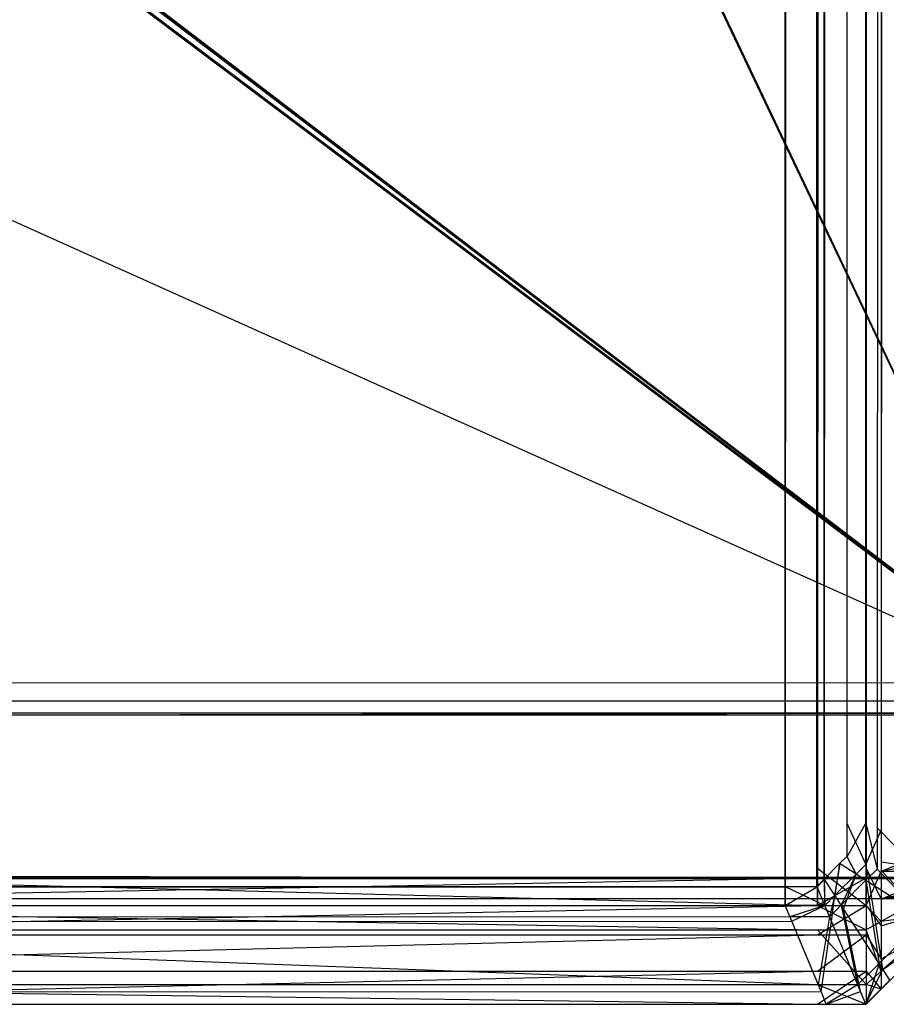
# Model space of a CAD drawing. Extents: x 0 to 0.8, y -0.501 to 0.
# Tile 81 of 111: x 0.79322 to 0.7976, y -0.50126 to -0.49628. Entities that reach past the tile are written whole.
import ezdxf

# ---------------------------------------------------------------- set-up
doc = ezdxf.new("R2010")
doc.units = 0
for name, color, linetype in [('L37_KORPUS1_2___REPLACEMTFOREMP', 7, 'CONTINUOUS'), ('L39_KORPUS1_0___REPLACEMTFOREMP', 7, 'CONTINUOUS'), ('L3_ABDECKPL_0___REPLACEMTFOREMP', 7, 'CONTINUOUS')]:
    doc.layers.add(name, color=color, linetype=linetype)

msp = doc.modelspace()

# ---------------------------------------------------------------- linework, layer by layer
at = {"layer": 'L37_KORPUS1_2___REPLACEMTFOREMP', "color": 8}
for points, invisible_edges in [([(0.797254, -0.022502, 0.007121), (0.789885, -0.500622, 0.007121), (0.789885, -0.026105, 0.007121), (0.797254, -0.022502, 0.007121)], 13), ([(0.789885, -0.500622, 0.007121), (0.797254, -0.022502, 0.007121), (0.797254, -0.500622, 0.007121), (0.789885, -0.500622, 0.007121)], 14), ([(0.7975, -0.022502, 0.007121), (0.797254, -0.500622, 0.007121), (0.797254, -0.022502, 0.007121), (0.7975, -0.022502, 0.007121)], 13), ([(0.797254, -0.500622, 0.007121), (0.7975, -0.022502, 0.007121), (0.7975, -0.500622, 0.007121), (0.797254, -0.500622, 0.007121)], 14), ([(0.797576, -0.022534, 0.007197), (0.7975, -0.500622, 0.007121), (0.7975, -0.022502, 0.007121), (0.797576, -0.022534, 0.007197)], 13), ([(0.7975, -0.500622, 0.007121), (0.797576, -0.022534, 0.007197), (0.797576, -0.50059, 0.007197), (0.7975, -0.500622, 0.007121)], 14), ([(0.797576, -0.022534, 0.007197), (0.797911, -0.500452, 0.007532), (0.797576, -0.50059, 0.007197), (0.797576, -0.022534, 0.007197)], 13), ([(0.797911, -0.500452, 0.007532), (0.797576, -0.022534, 0.007197), (0.797911, -0.022672, 0.007532), (0.797911, -0.500452, 0.007532)], 14), ([(0.789885, -0.500574, 0.590624), (0.797254, -0.022557, 0.590624), (0.789885, -0.026159, 0.590624), (0.789885, -0.500574, 0.590624)], 13), ([(0.797254, -0.022557, 0.590624), (0.789885, -0.500574, 0.590624), (0.797254, -0.500574, 0.590624), (0.797254, -0.022557, 0.590624)], 14), ([(0.797254, -0.500574, 0.590624), (0.7975, -0.022557, 0.590624), (0.797254, -0.022557, 0.590624), (0.797254, -0.500574, 0.590624)], 13), ([(0.7975, -0.022557, 0.590624), (0.797254, -0.500574, 0.590624), (0.7975, -0.500574, 0.590624), (0.7975, -0.022557, 0.590624)], 14), ([(0.797576, -0.500542, 0.590548), (0.7975, -0.022557, 0.590624), (0.7975, -0.500574, 0.590624), (0.797576, -0.500542, 0.590548)], 13), ([(0.7975, -0.022557, 0.590624), (0.797576, -0.500542, 0.590548), (0.797576, -0.022588, 0.590548), (0.7975, -0.022557, 0.590624)], 14), ([(0.797911, -0.500404, 0.590213), (0.797576, -0.022588, 0.590548), (0.797576, -0.500542, 0.590548), (0.797911, -0.500404, 0.590213)], 13), ([(0.797576, -0.022588, 0.590548), (0.797911, -0.500404, 0.590213), (0.797911, -0.022727, 0.590213), (0.797576, -0.022588, 0.590548)], 14), ([(0.797576, -0.500542, 0.590548), (0.797911, -0.500592, 0.590213), (0.797911, -0.500404, 0.590213), (0.797576, -0.500542, 0.590548)], 14), ([(0.797911, -0.500592, 0.007532), (0.797576, -0.50059, 0.007197), (0.797911, -0.500452, 0.007532), (0.797911, -0.500592, 0.007532)], 14), ([(0.7975, -0.500574, 0.590624), (0.797576, -0.50073, 0.590548), (0.797576, -0.500542, 0.590548), (0.7975, -0.500574, 0.590624)], 14), ([(0.797911, -0.500592, 0.590213), (0.797576, -0.500542, 0.590548), (0.797576, -0.50073, 0.590548), (0.797911, -0.500592, 0.590213)], 13), ([(0.797254, -0.500762, 0.590624), (0.789885, -0.500574, 0.590624), (0.789885, -0.500762, 0.590624), (0.797254, -0.500762, 0.590624)], 13), ([(0.789885, -0.500574, 0.590624), (0.797254, -0.500762, 0.590624), (0.797254, -0.500574, 0.590624), (0.789885, -0.500574, 0.590624)], 14), ([(0.7975, -0.500762, 0.590624), (0.797254, -0.500574, 0.590624), (0.797254, -0.500762, 0.590624), (0.7975, -0.500762, 0.590624)], 13), ([(0.797254, -0.500574, 0.590624), (0.7975, -0.500762, 0.590624), (0.7975, -0.500574, 0.590624), (0.797254, -0.500574, 0.590624)], 14), ([(0.797576, -0.50073, 0.590548), (0.7975, -0.500574, 0.590624), (0.7975, -0.500762, 0.590624), (0.797576, -0.50073, 0.590548)], 13), ([(0.797576, -0.50059, 0.007197), (0.7975, -0.500762, 0.007121), (0.7975, -0.500622, 0.007121), (0.797576, -0.50059, 0.007197)], 13), ([(0.7975, -0.500762, 0.007121), (0.797576, -0.50059, 0.007197), (0.797576, -0.50073, 0.007197), (0.7975, -0.500762, 0.007121)], 14), ([(0.797576, -0.50059, 0.007197), (0.797911, -0.500592, 0.007532), (0.797576, -0.50073, 0.007197), (0.797576, -0.50059, 0.007197)], 13), ([(0.797576, -0.50073, 0.590548), (0.797911, -0.500669, 0.590137), (0.797911, -0.500592, 0.590213), (0.797576, -0.50073, 0.590548)], 14), ([(0.797911, -0.500656, 0.007596), (0.797576, -0.50073, 0.007197), (0.797911, -0.500592, 0.007532), (0.797911, -0.500656, 0.007596)], 14), ([(0.797254, -0.500622, 0.007121), (0.789885, -0.500762, 0.007121), (0.789885, -0.500622, 0.007121), (0.797254, -0.500622, 0.007121)], 13), ([(0.789885, -0.500762, 0.007121), (0.797254, -0.500622, 0.007121), (0.797254, -0.500762, 0.007121), (0.789885, -0.500762, 0.007121)], 14), ([(0.7975, -0.500622, 0.007121), (0.797254, -0.500762, 0.007121), (0.797254, -0.500622, 0.007121), (0.7975, -0.500622, 0.007121)], 13), ([(0.797254, -0.500762, 0.007121), (0.7975, -0.500622, 0.007121), (0.7975, -0.500762, 0.007121), (0.797254, -0.500762, 0.007121)], 14), ([(0.797911, -0.500799, 0.007739), (0.797576, -0.500843, 0.00731), (0.797911, -0.500656, 0.007596), (0.797911, -0.500799, 0.007739)], 14), ([(0.797576, -0.50073, 0.007197), (0.797911, -0.500656, 0.007596), (0.797576, -0.500843, 0.00731), (0.797576, -0.50073, 0.007197)], 13), ([(0.797576, -0.500865, 0.590413), (0.797911, -0.500764, 0.590041), (0.797911, -0.500669, 0.590137), (0.797576, -0.500865, 0.590413)], 14), ([(0.797911, -0.500669, 0.590137), (0.797576, -0.50073, 0.590548), (0.797576, -0.500865, 0.590413), (0.797911, -0.500669, 0.590137)], 13), ([(0.7975, -0.500762, 0.590624), (0.797576, -0.500865, 0.590413), (0.797576, -0.50073, 0.590548), (0.7975, -0.500762, 0.590624)], 14), ([(0.797576, -0.500843, 0.00731), (0.7975, -0.500762, 0.007121), (0.797576, -0.50073, 0.007197), (0.797576, -0.500843, 0.00731)], 14), ([(0.797254, -0.500885, 0.007244), (0.789885, -0.500762, 0.007121), (0.797254, -0.500762, 0.007121), (0.797254, -0.500885, 0.007244)], 13), ([(0.789885, -0.500762, 0.007121), (0.797254, -0.500885, 0.007244), (0.789885, -0.500885, 0.007244), (0.789885, -0.500762, 0.007121)], 14), ([(0.797254, -0.500762, 0.590624), (0.789885, -0.50091, 0.590476), (0.797254, -0.50091, 0.590476), (0.797254, -0.500762, 0.590624)], 13), ([(0.789885, -0.50091, 0.590476), (0.797254, -0.500762, 0.590624), (0.789885, -0.500762, 0.590624), (0.789885, -0.50091, 0.590476)], 14), ([(0.7975, -0.500885, 0.007244), (0.797254, -0.500762, 0.007121), (0.7975, -0.500762, 0.007121), (0.7975, -0.500885, 0.007244)], 13), ([(0.797254, -0.500762, 0.007121), (0.7975, -0.500885, 0.007244), (0.797254, -0.500885, 0.007244), (0.797254, -0.500762, 0.007121)], 14), ([(0.7975, -0.500762, 0.590624), (0.797254, -0.50091, 0.590476), (0.7975, -0.50091, 0.590476), (0.7975, -0.500762, 0.590624)], 13), ([(0.797254, -0.50091, 0.590476), (0.7975, -0.500762, 0.590624), (0.797254, -0.500762, 0.590624), (0.797254, -0.50091, 0.590476)], 14), ([(0.797576, -0.500865, 0.590413), (0.7975, -0.500762, 0.590624), (0.7975, -0.50091, 0.590476), (0.797576, -0.500865, 0.590413)], 13), ([(0.7975, -0.500762, 0.007121), (0.797576, -0.500843, 0.00731), (0.7975, -0.500885, 0.007244), (0.7975, -0.500762, 0.007121)], 13), ([(0.797911, -0.500764, 0.590041), (0.797576, -0.500865, 0.590413), (0.797576, -0.501032, 0.590245), (0.797911, -0.500764, 0.590041)], 13), ([(0.797576, -0.501032, 0.590245), (0.797911, -0.500851, 0.589954), (0.797911, -0.500764, 0.590041), (0.797576, -0.501032, 0.590245)], 14), ([(0.797576, -0.501094, 0.007562), (0.7975, -0.500885, 0.007244), (0.797576, -0.500843, 0.00731), (0.797576, -0.501094, 0.007562)], 14), ([(0.797576, -0.500843, 0.00731), (0.797911, -0.500799, 0.007739), (0.797576, -0.501094, 0.007562), (0.797576, -0.500843, 0.00731)], 13), ([(0.797911, -0.500851, 0.007791), (0.797576, -0.501094, 0.007562), (0.797911, -0.500799, 0.007739), (0.797911, -0.500851, 0.007791)], 14), ([(0.797254, -0.501162, 0.007521), (0.789885, -0.500885, 0.007244), (0.797254, -0.500885, 0.007244), (0.797254, -0.501162, 0.007521)], 13), ([(0.789885, -0.500885, 0.007244), (0.797254, -0.501162, 0.007521), (0.789885, -0.501162, 0.007521), (0.789885, -0.500885, 0.007244)], 14), ([(0.7975, -0.501162, 0.007521), (0.797254, -0.500885, 0.007244), (0.7975, -0.500885, 0.007244), (0.7975, -0.501162, 0.007521)], 13), ([(0.797254, -0.500885, 0.007244), (0.7975, -0.501162, 0.007521), (0.797254, -0.501162, 0.007521), (0.797254, -0.500885, 0.007244)], 14), ([(0.7975, -0.50091, 0.590476), (0.797576, -0.501032, 0.590245), (0.797576, -0.500865, 0.590413), (0.7975, -0.50091, 0.590476)], 14), ([(0.7975, -0.500885, 0.007244), (0.797576, -0.501094, 0.007562), (0.7975, -0.501162, 0.007521), (0.7975, -0.500885, 0.007244)], 13), ([(0.797576, -0.501094, 0.007562), (0.797911, -0.500851, 0.007791), (0.797576, -0.501185, 0.007653), (0.797576, -0.501094, 0.007562)], 13), ([(0.797911, -0.500851, 0.589954), (0.797576, -0.501032, 0.590245), (0.797576, -0.501185, 0.590092), (0.797911, -0.500851, 0.589954)], 13), ([(0.797911, -0.500851, 0.589954), (0.797576, -0.501185, 0.589858), (0.797911, -0.500851, 0.589719), (0.797911, -0.500851, 0.589954)], 13), ([(0.797576, -0.501185, 0.589858), (0.797911, -0.500851, 0.589954), (0.797576, -0.501185, 0.590092), (0.797576, -0.501185, 0.589858)], 14), ([(0.797911, -0.500851, 0.00801), (0.797576, -0.501185, 0.589858), (0.797576, -0.501185, 0.007872), (0.797911, -0.500851, 0.00801)], 13), ([(0.797576, -0.501185, 0.589858), (0.797911, -0.500851, 0.00801), (0.797911, -0.500851, 0.589719), (0.797576, -0.501185, 0.589858)], 14), ([(0.797911, -0.500851, 0.007791), (0.797576, -0.501185, 0.007872), (0.797576, -0.501185, 0.007653), (0.797911, -0.500851, 0.007791)], 13), ([(0.797576, -0.501185, 0.007872), (0.797911, -0.500851, 0.007791), (0.797911, -0.500851, 0.00801), (0.797576, -0.501185, 0.007872)], 14), ([(0.797254, -0.50091, 0.590476), (0.789885, -0.501094, 0.590292), (0.797254, -0.501094, 0.590292), (0.797254, -0.50091, 0.590476)], 13), ([(0.789885, -0.501094, 0.590292), (0.797254, -0.50091, 0.590476), (0.789885, -0.50091, 0.590476), (0.789885, -0.501094, 0.590292)], 14), ([(0.7975, -0.50091, 0.590476), (0.797254, -0.501094, 0.590292), (0.7975, -0.501094, 0.590292), (0.7975, -0.50091, 0.590476)], 13), ([(0.797254, -0.501094, 0.590292), (0.7975, -0.50091, 0.590476), (0.797254, -0.50091, 0.590476), (0.797254, -0.501094, 0.590292)], 14), ([(0.797576, -0.501032, 0.590245), (0.7975, -0.50091, 0.590476), (0.7975, -0.501094, 0.590292), (0.797576, -0.501032, 0.590245)], 13), ([(0.7975, -0.501094, 0.590292), (0.797576, -0.501185, 0.590092), (0.797576, -0.501032, 0.590245), (0.7975, -0.501094, 0.590292)], 14), ([(0.797254, -0.501094, 0.590292), (0.789885, -0.501262, 0.590124), (0.797254, -0.501262, 0.590124), (0.797254, -0.501094, 0.590292)], 13), ([(0.789885, -0.501262, 0.590124), (0.797254, -0.501094, 0.590292), (0.789885, -0.501094, 0.590292), (0.789885, -0.501262, 0.590124)], 14), ([(0.7975, -0.501094, 0.590292), (0.797254, -0.501262, 0.590124), (0.7975, -0.501262, 0.590124), (0.7975, -0.501094, 0.590292)], 13), ([(0.797254, -0.501262, 0.590124), (0.7975, -0.501094, 0.590292), (0.797254, -0.501094, 0.590292), (0.797254, -0.501262, 0.590124)], 14), ([(0.797576, -0.501185, 0.007653), (0.7975, -0.501162, 0.007521), (0.797576, -0.501094, 0.007562), (0.797576, -0.501185, 0.007653)], 14), ([(0.797576, -0.501185, 0.590092), (0.7975, -0.501094, 0.590292), (0.7975, -0.501262, 0.590124), (0.797576, -0.501185, 0.590092)], 13), ([(0.797254, -0.501262, 0.007621), (0.789885, -0.501162, 0.007521), (0.797254, -0.501162, 0.007521), (0.797254, -0.501262, 0.007621)], 13), ([(0.789885, -0.501162, 0.007521), (0.797254, -0.501262, 0.007621), (0.789885, -0.501262, 0.007621), (0.789885, -0.501162, 0.007521)], 14), ([(0.7975, -0.501262, 0.007621), (0.797254, -0.501162, 0.007521), (0.7975, -0.501162, 0.007521), (0.7975, -0.501262, 0.007621)], 13), ([(0.797254, -0.501162, 0.007521), (0.7975, -0.501262, 0.007621), (0.797254, -0.501262, 0.007621), (0.797254, -0.501162, 0.007521)], 14), ([(0.7975, -0.501162, 0.007521), (0.797576, -0.501185, 0.007653), (0.7975, -0.501262, 0.007621), (0.7975, -0.501162, 0.007521)], 13), ([(0.797576, -0.501185, 0.007653), (0.7975, -0.501262, 0.00784), (0.7975, -0.501262, 0.007621), (0.797576, -0.501185, 0.007653)], 13), ([(0.7975, -0.501262, 0.00784), (0.797576, -0.501185, 0.007653), (0.797576, -0.501185, 0.007872), (0.7975, -0.501262, 0.00784)], 14), ([(0.797576, -0.501185, 0.007872), (0.7975, -0.501262, 0.589889), (0.7975, -0.501262, 0.00784), (0.797576, -0.501185, 0.007872)], 13), ([(0.7975, -0.501262, 0.589889), (0.797576, -0.501185, 0.007872), (0.797576, -0.501185, 0.589858), (0.7975, -0.501262, 0.589889)], 14), ([(0.797576, -0.501185, 0.590092), (0.7975, -0.501262, 0.589889), (0.797576, -0.501185, 0.589858), (0.797576, -0.501185, 0.590092)], 13), ([(0.7975, -0.501262, 0.589889), (0.797576, -0.501185, 0.590092), (0.7975, -0.501262, 0.590124), (0.7975, -0.501262, 0.589889)], 14), ([(0.797254, -0.501262, 0.590124), (0.789885, -0.501262, 0.589889), (0.797254, -0.501262, 0.589889), (0.797254, -0.501262, 0.590124)], 13), ([(0.789885, -0.501262, 0.589889), (0.797254, -0.501262, 0.590124), (0.789885, -0.501262, 0.590124), (0.789885, -0.501262, 0.589889)], 14), ([(0.797254, -0.501262, 0.589889), (0.789885, -0.501262, 0.00784), (0.797254, -0.501262, 0.00784), (0.797254, -0.501262, 0.589889)], 13), ([(0.789885, -0.501262, 0.00784), (0.797254, -0.501262, 0.589889), (0.789885, -0.501262, 0.589889), (0.789885, -0.501262, 0.00784)], 14), ([(0.797254, -0.501262, 0.00784), (0.789885, -0.501262, 0.007621), (0.797254, -0.501262, 0.007621), (0.797254, -0.501262, 0.00784)], 13), ([(0.789885, -0.501262, 0.007621), (0.797254, -0.501262, 0.00784), (0.789885, -0.501262, 0.00784), (0.789885, -0.501262, 0.007621)], 14), ([(0.7975, -0.501262, 0.00784), (0.797254, -0.501262, 0.007621), (0.7975, -0.501262, 0.007621), (0.7975, -0.501262, 0.00784)], 13), ([(0.797254, -0.501262, 0.007621), (0.7975, -0.501262, 0.00784), (0.797254, -0.501262, 0.00784), (0.797254, -0.501262, 0.007621)], 14), ([(0.7975, -0.501262, 0.589889), (0.797254, -0.501262, 0.00784), (0.7975, -0.501262, 0.00784), (0.7975, -0.501262, 0.589889)], 13), ([(0.797254, -0.501262, 0.00784), (0.7975, -0.501262, 0.589889), (0.797254, -0.501262, 0.589889), (0.797254, -0.501262, 0.00784)], 14), ([(0.7975, -0.501262, 0.590124), (0.797254, -0.501262, 0.589889), (0.7975, -0.501262, 0.589889), (0.7975, -0.501262, 0.590124)], 13), ([(0.797254, -0.501262, 0.589889), (0.7975, -0.501262, 0.590124), (0.797254, -0.501262, 0.590124), (0.797254, -0.501262, 0.589889)], 14)]:
    msp.add_3dface(points, dxfattribs=dict(at, invisible_edges=invisible_edges))
at = {"layer": 'L39_KORPUS1_0___REPLACEMTFOREMP', "color": 8}
for points, invisible_edges in [([(0.797088, -0.003856), (0.1, -0.500668), (0.1, -0.003856), (0.797088, -0.003856)], 13), ([(0.1, -0.500668), (0.797088, -0.003856), (0.797091, -0.500668), (0.1, -0.500668)], 10), ([(0.1, -0.500666, 0.00769), (0.797088, -0.003857, 0.00769), (0.1, -0.003857, 0.00769), (0.1, -0.500666, 0.00769)], 13), ([(0.797088, -0.003857, 0.00769), (0.1, -0.500666, 0.00769), (0.797091, -0.500666, 0.00769), (0.797088, -0.003857, 0.00769)], 10), ([(0.797091, -0.500668), (0.797088, -0.003856), (0.797252, -0.003856), (0.797091, -0.500668)], 13), ([(0.797088, -0.003857, 0.00769), (0.797091, -0.500666, 0.00769), (0.797251, -0.003857, 0.00769), (0.797088, -0.003857, 0.00769)], 13), ([(0.797091, -0.500668), (0.797252, -0.003856), (0.797252, -0.500668), (0.797091, -0.500668)], 10), ([(0.797251, -0.003857, 0.00769), (0.797091, -0.500666, 0.00769), (0.797251, -0.500666, 0.00769), (0.797251, -0.003857, 0.00769)], 10), ([(0.797251, -0.003857, 0.00769), (0.797251, -0.500666, 0.00769), (0.797284, -0.003891, 0.00769), (0.797251, -0.003857, 0.00769)], 13), ([(0.797252, -0.500668), (0.797252, -0.003856), (0.797285, -0.003889), (0.797252, -0.500668)], 13), ([(0.797284, -0.003891, 0.00769), (0.797251, -0.500666, 0.00769), (0.797288, -0.50063, 0.00769), (0.797284, -0.003891, 0.00769)], 10), ([(0.797252, -0.500668), (0.797285, -0.003889), (0.797289, -0.500631), (0.797252, -0.500668)], 10), ([(0.797284, -0.003891, 0.00769), (0.797288, -0.50063, 0.00769), (0.797372, -0.003978, 0.00769), (0.797284, -0.003891, 0.00769)], 13), ([(0.797289, -0.500631), (0.797285, -0.003889), (0.797373, -0.003977), (0.797289, -0.500631)], 13), ([(0.797372, -0.003978, 0.00769), (0.797288, -0.50063, 0.00769), (0.797366, -0.500551, 0.00769), (0.797372, -0.003978, 0.00769)], 14), ([(0.797289, -0.500631), (0.797373, -0.003977), (0.797368, -0.500552), (0.797289, -0.500631)], 14), ([(0.797372, -0.003978, 0.00769), (0.797366, -0.500551, 0.00769), (0.797402, -0.500515, 0.00769), (0.797372, -0.003978, 0.00769)], 15), ([(0.797368, -0.500552), (0.797373, -0.003977), (0.797404, -0.500516), (0.797368, -0.500552)], 15), ([(0.797372, -0.003978, 0.00769), (0.797402, -0.500515, 0.00769), (0.797402, -0.004155, 0.00769), (0.797372, -0.003978, 0.00769)], 15), ([(0.797404, -0.500516), (0.797373, -0.003977), (0.797404, -0.004155), (0.797404, -0.500516)], 15), ([(0.797934, -0.003975, 0.000436), (0.797577, -0.500379, 0.000079), (0.797577, -0.004122, 0.000079), (0.797934, -0.003975, 0.000436)], 13), ([(0.797577, -0.500379, 0.000079), (0.797934, -0.003975, 0.000436), (0.797934, -0.500527, 0.000436), (0.797577, -0.500379, 0.000079)], 14), ([(0.797555, -0.50037, 0.007633), (0.797899, -0.003989, 0.007289), (0.797555, -0.004132, 0.007633), (0.797555, -0.50037, 0.007633)], 13), ([(0.797899, -0.003989, 0.007289), (0.797555, -0.50037, 0.007633), (0.797899, -0.500512, 0.007289), (0.797899, -0.003989, 0.007289)], 14), ([(0.797577, -0.004122, 0.000079), (0.797498, -0.500346), (0.797498, -0.004155), (0.797577, -0.004122, 0.000079)], 13), ([(0.797498, -0.500346), (0.797577, -0.004122, 0.000079), (0.797577, -0.500379, 0.000079), (0.797498, -0.500346)], 14), ([(0.797402, -0.500346, 0.00769), (0.797498, -0.004155, 0.00769), (0.797402, -0.004155, 0.00769), (0.797402, -0.500346, 0.00769)], 13), ([(0.797498, -0.004155, 0.00769), (0.797402, -0.500346, 0.00769), (0.797498, -0.500346, 0.00769), (0.797498, -0.004155, 0.00769)], 14), ([(0.797402, -0.004155, 0.00769), (0.797402, -0.500515, 0.00769), (0.797402, -0.500346, 0.00769), (0.797402, -0.004155, 0.00769)], 15), ([(0.797498, -0.004155), (0.797404, -0.500346), (0.797404, -0.004155), (0.797498, -0.004155)], 13), ([(0.797404, -0.500346), (0.797498, -0.004155), (0.797498, -0.500346), (0.797404, -0.500346)], 14), ([(0.797404, -0.500516), (0.797404, -0.004155), (0.797404, -0.500346), (0.797404, -0.500516)], 14), ([(0.797498, -0.500346, 0.00769), (0.797555, -0.004132, 0.007633), (0.797498, -0.004155, 0.00769), (0.797498, -0.500346, 0.00769)], 13), ([(0.797555, -0.004132, 0.007633), (0.797498, -0.500346, 0.00769), (0.797555, -0.50037, 0.007633), (0.797555, -0.004132, 0.007633)], 14), ([(0.797498, -0.500555, 0.00769), (0.797402, -0.500346, 0.00769), (0.797402, -0.500515, 0.00769), (0.797498, -0.500555, 0.00769)], 13), ([(0.797402, -0.500346, 0.00769), (0.797498, -0.500555, 0.00769), (0.797498, -0.500346, 0.00769), (0.797402, -0.500346, 0.00769)], 14), ([(0.797498, -0.500346), (0.797404, -0.500516), (0.797404, -0.500346), (0.797498, -0.500346)], 13), ([(0.797404, -0.500516), (0.797498, -0.500346), (0.797498, -0.500555), (0.797404, -0.500516)], 14), ([(0.797577, -0.500379, 0.000079), (0.797498, -0.500555), (0.797498, -0.500346), (0.797577, -0.500379, 0.000079)], 13), ([(0.797555, -0.500578, 0.007633), (0.797498, -0.500346, 0.00769), (0.797498, -0.500555, 0.00769), (0.797555, -0.500578, 0.007633)], 13), ([(0.797498, -0.500346, 0.00769), (0.797555, -0.500578, 0.007633), (0.797555, -0.50037, 0.007633), (0.797498, -0.500346, 0.00769)], 14), ([(0.797498, -0.500555), (0.797577, -0.500379, 0.000079), (0.797577, -0.500588, 0.000079), (0.797498, -0.500555)], 14), ([(0.797899, -0.500721, 0.007289), (0.797555, -0.50037, 0.007633), (0.797555, -0.500578, 0.007633), (0.797899, -0.500721, 0.007289)], 13), ([(0.797555, -0.50037, 0.007633), (0.797899, -0.500721, 0.007289), (0.797899, -0.500512, 0.007289), (0.797555, -0.50037, 0.007633)], 14), ([(0.797934, -0.500527, 0.000436), (0.797577, -0.500588, 0.000079), (0.797577, -0.500379, 0.000079), (0.797934, -0.500527, 0.000436)], 13), ([(0.797449, -0.500604, 0.00769), (0.797402, -0.500515, 0.00769), (0.797366, -0.500551, 0.00769), (0.797449, -0.500604, 0.00769)], 13), ([(0.797404, -0.500516), (0.797449, -0.500604), (0.797368, -0.500552), (0.797404, -0.500516)], 13), ([(0.797402, -0.500515, 0.00769), (0.797449, -0.500604, 0.00769), (0.797498, -0.500555, 0.00769), (0.797402, -0.500515, 0.00769)], 14), ([(0.797449, -0.500604), (0.797404, -0.500516), (0.797498, -0.500555), (0.797449, -0.500604)], 14), ([(0.797577, -0.500588, 0.000079), (0.797934, -0.500527, 0.000436), (0.797934, -0.500735, 0.000436), (0.797577, -0.500588, 0.000079)], 14), ([(0.797341, -0.500711, 0.00769), (0.797366, -0.500551, 0.00769), (0.797288, -0.50063, 0.00769), (0.797341, -0.500711, 0.00769)], 13), ([(0.797368, -0.500552), (0.797341, -0.500711), (0.797289, -0.500631), (0.797368, -0.500552)], 13), ([(0.797366, -0.500551, 0.00769), (0.797341, -0.500711, 0.00769), (0.797449, -0.500604, 0.00769), (0.797366, -0.500551, 0.00769)], 14), ([(0.797341, -0.500711), (0.797368, -0.500552), (0.797449, -0.500604), (0.797341, -0.500711)], 14), ([(0.797498, -0.500555), (0.797517, -0.500648, 0.000079), (0.797449, -0.500604), (0.797498, -0.500555)], 13), ([(0.797498, -0.500635, 0.007633), (0.797498, -0.500555, 0.00769), (0.797449, -0.500604, 0.00769), (0.797498, -0.500635, 0.007633)], 13), ([(0.797517, -0.500648, 0.000079), (0.797498, -0.500555), (0.797577, -0.500588, 0.000079), (0.797517, -0.500648, 0.000079)], 14), ([(0.797498, -0.500555, 0.00769), (0.797498, -0.500635, 0.007633), (0.797555, -0.500578, 0.007633), (0.797498, -0.500555, 0.00769)], 14), ([(0.797794, -0.500826, 0.007289), (0.797555, -0.500578, 0.007633), (0.797498, -0.500635, 0.007633), (0.797794, -0.500826, 0.007289)], 13), ([(0.797577, -0.500588, 0.000079), (0.797824, -0.500845, 0.000436), (0.797517, -0.500648, 0.000079), (0.797577, -0.500588, 0.000079)], 13), ([(0.797555, -0.500578, 0.007633), (0.797794, -0.500826, 0.007289), (0.797899, -0.500721, 0.007289), (0.797555, -0.500578, 0.007633)], 14), ([(0.797824, -0.500845, 0.000436), (0.797577, -0.500588, 0.000079), (0.797934, -0.500735, 0.000436), (0.797824, -0.500845, 0.000436)], 14), ([(0.797291, -0.500762, 0.00769), (0.797288, -0.50063, 0.00769), (0.797251, -0.500666, 0.00769), (0.797291, -0.500762, 0.00769)], 13), ([(0.797289, -0.500631), (0.797291, -0.500762), (0.797252, -0.500668), (0.797289, -0.500631)], 13), ([(0.797288, -0.50063, 0.00769), (0.797291, -0.500762, 0.00769), (0.797341, -0.500711, 0.00769), (0.797288, -0.50063, 0.00769)], 14), ([(0.797291, -0.500762), (0.797289, -0.500631), (0.797341, -0.500711), (0.797291, -0.500762)], 14), ([(0.797373, -0.50076, 0.007633), (0.797449, -0.500604, 0.00769), (0.797341, -0.500711, 0.00769), (0.797373, -0.50076, 0.007633)], 13), ([(0.797449, -0.500604), (0.797386, -0.50078, 0.000079), (0.797341, -0.500711), (0.797449, -0.500604)], 13), ([(0.797449, -0.500604, 0.00769), (0.797373, -0.50076, 0.007633), (0.797498, -0.500635, 0.007633), (0.797449, -0.500604, 0.00769)], 14), ([(0.797565, -0.501055, 0.007289), (0.797498, -0.500635, 0.007633), (0.797373, -0.50076, 0.007633), (0.797565, -0.501055, 0.007289)], 13), ([(0.797386, -0.50078, 0.000079), (0.797449, -0.500604), (0.797517, -0.500648, 0.000079), (0.797386, -0.50078, 0.000079)], 14), ([(0.797517, -0.500648, 0.000079), (0.797584, -0.501085, 0.000436), (0.797386, -0.50078, 0.000079), (0.797517, -0.500648, 0.000079)], 13), ([(0.797498, -0.500635, 0.007633), (0.797565, -0.501055, 0.007289), (0.797794, -0.500826, 0.007289), (0.797498, -0.500635, 0.007633)], 14), ([(0.797584, -0.501085, 0.000436), (0.797517, -0.500648, 0.000079), (0.797824, -0.500845, 0.000436), (0.797584, -0.501085, 0.000436)], 14), ([(0.797091, -0.500762, 0.00769), (0.1, -0.500666, 0.00769), (0.1, -0.500762, 0.00769), (0.797091, -0.500762, 0.00769)], 13), ([(0.1, -0.500666, 0.00769), (0.797091, -0.500762, 0.00769), (0.797091, -0.500666, 0.00769), (0.1, -0.500666, 0.00769)], 14), ([(0.797091, -0.500668), (0.1, -0.500762), (0.1, -0.500668), (0.797091, -0.500668)], 13), ([(0.1, -0.500762), (0.797091, -0.500668), (0.797091, -0.500762), (0.1, -0.500762)], 14), ([(0.797291, -0.500762, 0.00769), (0.797091, -0.500666, 0.00769), (0.797091, -0.500762, 0.00769), (0.797291, -0.500762, 0.00769)], 13), ([(0.797091, -0.500666, 0.00769), (0.797291, -0.500762, 0.00769), (0.797251, -0.500666, 0.00769), (0.797091, -0.500666, 0.00769)], 14), ([(0.797252, -0.500668), (0.797091, -0.500762), (0.797091, -0.500668), (0.797252, -0.500668)], 13), ([(0.797091, -0.500762), (0.797252, -0.500668), (0.797291, -0.500762), (0.797091, -0.500762)], 14), ([(0.797314, -0.500819, 0.007633), (0.797341, -0.500711, 0.00769), (0.797291, -0.500762, 0.00769), (0.797314, -0.500819, 0.007633)], 13), ([(0.797341, -0.500711), (0.797324, -0.500841, 0.000079), (0.797291, -0.500762), (0.797341, -0.500711)], 13), ([(0.797341, -0.500711, 0.00769), (0.797314, -0.500819, 0.007633), (0.797373, -0.50076, 0.007633), (0.797341, -0.500711, 0.00769)], 14), ([(0.797324, -0.500841, 0.000079), (0.797341, -0.500711), (0.797386, -0.50078, 0.000079), (0.797324, -0.500841, 0.000079)], 14), ([(0.797091, -0.500762), (0.1, -0.500841, 0.00008), (0.1, -0.500762), (0.797091, -0.500762)], 13), ([(0.1, -0.500841, 0.00008), (0.797091, -0.500762), (0.797124, -0.500841, 0.000079), (0.1, -0.500841, 0.00008)], 14), ([(0.797114, -0.500819, 0.007633), (0.1, -0.500762, 0.00769), (0.1, -0.500819, 0.007633), (0.797114, -0.500819, 0.007633)], 13), ([(0.1, -0.500762, 0.00769), (0.797114, -0.500819, 0.007633), (0.797091, -0.500762, 0.00769), (0.1, -0.500762, 0.00769)], 14), ([(0.797291, -0.500762), (0.797124, -0.500841, 0.000079), (0.797091, -0.500762), (0.797291, -0.500762)], 13), ([(0.797114, -0.500819, 0.007633), (0.797291, -0.500762, 0.00769), (0.797091, -0.500762, 0.00769), (0.797114, -0.500819, 0.007633)], 13), ([(0.797291, -0.500762, 0.00769), (0.797114, -0.500819, 0.007633), (0.797314, -0.500819, 0.007633), (0.797291, -0.500762, 0.00769)], 14), ([(0.797124, -0.500841, 0.000079), (0.797291, -0.500762), (0.797324, -0.500841, 0.000079), (0.797124, -0.500841, 0.000079)], 14), ([(0.797457, -0.501163, 0.007289), (0.797373, -0.50076, 0.007633), (0.797314, -0.500819, 0.007633), (0.797457, -0.501163, 0.007289)], 13), ([(0.797386, -0.50078, 0.000079), (0.797472, -0.501198, 0.000436), (0.797324, -0.500841, 0.000079), (0.797386, -0.50078, 0.000079)], 13), ([(0.797373, -0.50076, 0.007633), (0.797457, -0.501163, 0.007289), (0.797565, -0.501055, 0.007289), (0.797373, -0.50076, 0.007633)], 14), ([(0.797472, -0.501198, 0.000436), (0.797386, -0.50078, 0.000079), (0.797584, -0.501085, 0.000436), (0.797472, -0.501198, 0.000436)], 14), ([(0.797257, -0.501163, 0.007289), (0.1, -0.500819, 0.007633), (0.1, -0.501163, 0.007289), (0.797257, -0.501163, 0.007289)], 13), ([(0.1, -0.500819, 0.007633), (0.797257, -0.501163, 0.007289), (0.797114, -0.500819, 0.007633), (0.1, -0.500819, 0.007633)], 14), ([(0.797124, -0.500841, 0.000079), (0.1, -0.501198, 0.000436), (0.1, -0.500841, 0.00008), (0.797124, -0.500841, 0.000079)], 13), ([(0.1, -0.501198, 0.000436), (0.797124, -0.500841, 0.000079), (0.797272, -0.501198, 0.000436), (0.1, -0.501198, 0.000436)], 14), ([(0.797257, -0.501163, 0.007289), (0.797314, -0.500819, 0.007633), (0.797114, -0.500819, 0.007633), (0.797257, -0.501163, 0.007289)], 13), ([(0.797324, -0.500841, 0.000079), (0.797272, -0.501198, 0.000436), (0.797124, -0.500841, 0.000079), (0.797324, -0.500841, 0.000079)], 13), ([(0.797314, -0.500819, 0.007633), (0.797257, -0.501163, 0.007289), (0.797457, -0.501163, 0.007289), (0.797314, -0.500819, 0.007633)], 14), ([(0.797272, -0.501198, 0.000436), (0.797324, -0.500841, 0.000079), (0.797472, -0.501198, 0.000436), (0.797272, -0.501198, 0.000436)], 14), ([(0.79762, -0.50114, 0.00719), (0.797794, -0.500826, 0.007289), (0.797565, -0.501055, 0.007289), (0.79762, -0.50114, 0.00719)], 13), ([(0.797824, -0.500845, 0.000436), (0.79762, -0.50114, 0.0005), (0.797584, -0.501085, 0.000436), (0.797824, -0.500845, 0.000436)], 13), ([(0.797498, -0.501262, 0.00719), (0.797565, -0.501055, 0.007289), (0.797457, -0.501163, 0.007289), (0.797498, -0.501262, 0.00719)], 13), ([(0.797584, -0.501085, 0.000436), (0.797498, -0.501262, 0.0005), (0.797472, -0.501198, 0.000436), (0.797584, -0.501085, 0.000436)], 13), ([(0.797565, -0.501055, 0.007289), (0.797498, -0.501262, 0.00719), (0.79762, -0.50114, 0.00719), (0.797565, -0.501055, 0.007289)], 14), ([(0.797498, -0.501262, 0.0005), (0.797584, -0.501085, 0.000436), (0.79762, -0.50114, 0.0005), (0.797498, -0.501262, 0.0005)], 14), ([(0.79762, -0.50114, 0.000565), (0.797498, -0.501262, 0.007018), (0.797498, -0.501262, 0.000565), (0.79762, -0.50114, 0.000565)], 13), ([(0.797498, -0.501262, 0.007018), (0.79762, -0.50114, 0.000565), (0.79762, -0.50114, 0.007018), (0.797498, -0.501262, 0.007018)], 14), ([(0.79762, -0.50114, 0.007018), (0.797498, -0.501262, 0.00719), (0.797498, -0.501262, 0.007018), (0.79762, -0.50114, 0.007018)], 13), ([(0.797498, -0.501262, 0.00719), (0.79762, -0.50114, 0.007018), (0.79762, -0.50114, 0.00719), (0.797498, -0.501262, 0.00719)], 14), ([(0.79762, -0.50114, 0.0005), (0.797498, -0.501262, 0.000565), (0.797498, -0.501262, 0.0005), (0.79762, -0.50114, 0.0005)], 13), ([(0.797498, -0.501262, 0.000565), (0.79762, -0.50114, 0.0005), (0.79762, -0.50114, 0.000565), (0.797498, -0.501262, 0.000565)], 14), ([(0.797298, -0.501262, 0.00719), (0.1, -0.501163, 0.007289), (0.1, -0.501262, 0.00719), (0.797298, -0.501262, 0.00719)], 13), ([(0.1, -0.501163, 0.007289), (0.797298, -0.501262, 0.00719), (0.797257, -0.501163, 0.007289), (0.1, -0.501163, 0.007289)], 14), ([(0.797298, -0.501262, 0.00719), (0.797457, -0.501163, 0.007289), (0.797257, -0.501163, 0.007289), (0.797298, -0.501262, 0.00719)], 13), ([(0.797457, -0.501163, 0.007289), (0.797298, -0.501262, 0.00719), (0.797498, -0.501262, 0.00719), (0.797457, -0.501163, 0.007289)], 14), ([(0.797272, -0.501198, 0.000436), (0.1, -0.501262, 0.0005), (0.1, -0.501198, 0.000436), (0.797272, -0.501198, 0.000436)], 13), ([(0.1, -0.501262, 0.0005), (0.797272, -0.501198, 0.000436), (0.797298, -0.501262, 0.0005), (0.1, -0.501262, 0.0005)], 14), ([(0.797472, -0.501198, 0.000436), (0.797298, -0.501262, 0.0005), (0.797272, -0.501198, 0.000436), (0.797472, -0.501198, 0.000436)], 13), ([(0.797298, -0.501262, 0.0005), (0.797472, -0.501198, 0.000436), (0.797498, -0.501262, 0.0005), (0.797298, -0.501262, 0.0005)], 14), ([(0.797298, -0.501262, 0.000565), (0.1, -0.501262, 0.0005), (0.797298, -0.501262, 0.0005), (0.797298, -0.501262, 0.000565)], 13), ([(0.1, -0.501262, 0.0005), (0.797298, -0.501262, 0.000565), (0.1, -0.501262, 0.000565), (0.1, -0.501262, 0.0005)], 14), ([(0.797298, -0.501262, 0.007018), (0.1, -0.501262, 0.000565), (0.797298, -0.501262, 0.000565), (0.797298, -0.501262, 0.007018)], 13), ([(0.1, -0.501262, 0.000565), (0.797298, -0.501262, 0.007018), (0.1, -0.501262, 0.007018), (0.1, -0.501262, 0.000565)], 14), ([(0.797298, -0.501262, 0.00719), (0.1, -0.501262, 0.007018), (0.797298, -0.501262, 0.007018), (0.797298, -0.501262, 0.00719)], 13), ([(0.1, -0.501262, 0.007018), (0.797298, -0.501262, 0.00719), (0.1, -0.501262, 0.00719), (0.1, -0.501262, 0.007018)], 14), ([(0.797498, -0.501262, 0.000565), (0.797298, -0.501262, 0.0005), (0.797498, -0.501262, 0.0005), (0.797498, -0.501262, 0.000565)], 13), ([(0.797298, -0.501262, 0.0005), (0.797498, -0.501262, 0.000565), (0.797298, -0.501262, 0.000565), (0.797298, -0.501262, 0.0005)], 14), ([(0.797498, -0.501262, 0.007018), (0.797298, -0.501262, 0.000565), (0.797498, -0.501262, 0.000565), (0.797498, -0.501262, 0.007018)], 13), ([(0.797298, -0.501262, 0.000565), (0.797498, -0.501262, 0.007018), (0.797298, -0.501262, 0.007018), (0.797298, -0.501262, 0.000565)], 14), ([(0.797498, -0.501262, 0.00719), (0.797298, -0.501262, 0.007018), (0.797498, -0.501262, 0.007018), (0.797498, -0.501262, 0.00719)], 13), ([(0.797298, -0.501262, 0.007018), (0.797498, -0.501262, 0.00719), (0.797298, -0.501262, 0.00719), (0.797298, -0.501262, 0.007018)], 14)]:
    msp.add_3dface(points, dxfattribs=dict(at, invisible_edges=invisible_edges))
at = {"layer": 'L3_ABDECKPL_0___REPLACEMTFOREMP', "color": 39}
for points, invisible_edges in [([(0.561951, -0.00115, 0.603216), (0.798384, -0.499638, 0.603216), (0.562011, -0.00109, 0.603216), (0.561951, -0.00115, 0.603216)], 10), ([(0.798384, -0.499635, 0.591216), (0.561953, -0.001152, 0.591216), (0.562012, -0.001093, 0.591216), (0.798384, -0.499635, 0.591216)], 10), ([(0.562011, -0.00109, 0.603216), (0.798384, -0.499638, 0.603216), (0.562235, -0.00109, 0.603216), (0.562011, -0.00109, 0.603216)], 13), ([(0.798384, -0.499635, 0.591216), (0.562012, -0.001093, 0.591216), (0.562235, -0.001093, 0.591216), (0.798384, -0.499635, 0.591216)], 13), ([(0.562235, -0.00109, 0.603216), (0.798384, -0.499638, 0.603216), (0.798335, -0.00109, 0.603216), (0.562235, -0.00109, 0.603216)], 10), ([(0.798384, -0.499635, 0.591216), (0.562235, -0.001093, 0.591216), (0.798335, -0.001093, 0.591216), (0.798384, -0.499635, 0.591216)], 10), ([(0.561705, -0.001395, 0.603216), (0.798384, -0.499638, 0.603216), (0.561951, -0.00115, 0.603216), (0.561705, -0.001395, 0.603216)], 13), ([(0.798384, -0.499635, 0.591216), (0.561708, -0.001397, 0.591216), (0.561953, -0.001152, 0.591216), (0.798384, -0.499635, 0.591216)], 13), ([(0.56165, -0.001451, 0.603216), (0.798384, -0.499638, 0.603216), (0.561705, -0.001395, 0.603216), (0.56165, -0.001451, 0.603216)], 10), ([(0.798384, -0.499635, 0.591216), (0.561653, -0.31901, 0.591216), (0.561708, -0.001397, 0.591216), (0.798384, -0.499635, 0.591216)], 10), ([(0.56165, -0.001681, 0.603216), (0.798384, -0.499638, 0.603216), (0.56165, -0.001451, 0.603216), (0.56165, -0.001681, 0.603216)], 13), ([(0.56165, -0.318759, 0.603216), (0.798384, -0.499638, 0.603216), (0.56165, -0.001681, 0.603216), (0.56165, -0.318759, 0.603216)], 10), ([(0.56165, -0.319009, 0.603216), (0.798384, -0.499638, 0.603216), (0.56165, -0.318759, 0.603216), (0.56165, -0.319009, 0.603216)], 13), ([(0.561461, -0.319198, 0.603216), (0.798384, -0.499638, 0.603216), (0.56165, -0.319009, 0.603216), (0.561461, -0.319198, 0.603216)], 10), ([(0.798384, -0.499635, 0.591216), (0.561463, -0.3192, 0.591216), (0.561653, -0.31901, 0.591216), (0.798384, -0.499635, 0.591216)], 13), ([(0.560201, -0.320457, 0.603216), (0.798384, -0.499638, 0.603216), (0.561461, -0.319198, 0.603216), (0.560201, -0.320457, 0.603216)], 13), ([(0.798384, -0.499635, 0.591216), (0.560203, -0.320459, 0.591216), (0.561463, -0.3192, 0.591216), (0.798384, -0.499635, 0.591216)], 10), ([(0.560011, -0.320647, 0.603216), (0.798384, -0.499638, 0.603216), (0.560201, -0.320457, 0.603216), (0.560011, -0.320647, 0.603216)], 10), ([(0.798384, -0.499635, 0.591216), (0.560012, -0.32065, 0.591216), (0.560203, -0.320459, 0.591216), (0.798384, -0.499635, 0.591216)], 13), ([(0.798384, -0.499638, 0.603216), (0.4, -0.320647, 0.603216), (0.4, -0.499638, 0.603216), (0.798384, -0.499638, 0.603216)], 13), ([(0.4, -0.320647, 0.603216), (0.798384, -0.499638, 0.603216), (0.559808, -0.320647, 0.603216), (0.4, -0.320647, 0.603216)], 10), ([(0.4, -0.499635, 0.591216), (0.559808, -0.32065, 0.591216), (0.798384, -0.499635, 0.591216), (0.4, -0.499635, 0.591216)], 13), ([(0.559808, -0.320647, 0.603216), (0.798384, -0.499638, 0.603216), (0.560011, -0.320647, 0.603216), (0.559808, -0.320647, 0.603216)], 13), ([(0.798384, -0.499635, 0.591216), (0.559808, -0.32065, 0.591216), (0.560012, -0.32065, 0.591216), (0.798384, -0.499635, 0.591216)], 10), ([(0.798384, -0.499635, 0.591216), (0.4, -0.499728, 0.591216), (0.4, -0.499635, 0.591216), (0.798384, -0.499635, 0.591216)], 13), ([(0.4, -0.499728, 0.591216), (0.798384, -0.499635, 0.591216), (0.798384, -0.499728, 0.591216), (0.4, -0.499728, 0.591216)], 14), ([(0.798384, -0.499728, 0.603216), (0.4, -0.499638, 0.603216), (0.4, -0.499728, 0.603216), (0.798384, -0.499728, 0.603216)], 13), ([(0.4, -0.499638, 0.603216), (0.798384, -0.499728, 0.603216), (0.798384, -0.499638, 0.603216), (0.4, -0.499638, 0.603216)], 14), ([(0.798384, -0.499728, 0.603216), (0.4, -0.499788, 0.603156), (0.798409, -0.499788, 0.603156), (0.798384, -0.499728, 0.603216)], 13), ([(0.4, -0.499788, 0.603156), (0.798384, -0.499728, 0.603216), (0.4, -0.499728, 0.603216), (0.4, -0.499788, 0.603156)], 14), ([(0.798413, -0.499798, 0.591287), (0.4, -0.499728, 0.591216), (0.798384, -0.499728, 0.591216), (0.798413, -0.499798, 0.591287)], 13), ([(0.4, -0.499728, 0.591216), (0.798413, -0.499798, 0.591287), (0.4, -0.499798, 0.591287), (0.4, -0.499728, 0.591216)], 14), ([(0.798409, -0.499788, 0.603156), (0.4, -0.500619, 0.602325), (0.798753, -0.500619, 0.602325), (0.798409, -0.499788, 0.603156)], 13), ([(0.4, -0.500619, 0.602325), (0.798409, -0.499788, 0.603156), (0.4, -0.499788, 0.603156), (0.4, -0.500619, 0.602325)], 14), ([(0.798756, -0.500626, 0.592115), (0.4, -0.499798, 0.591287), (0.798413, -0.499798, 0.591287), (0.798756, -0.500626, 0.592115)], 13), ([(0.4, -0.499798, 0.591287), (0.798756, -0.500626, 0.592115), (0.4, -0.500626, 0.592115), (0.4, -0.499798, 0.591287)], 14), ([(0.798753, -0.500619, 0.602325), (0.4, -0.500727, 0.602216), (0.798798, -0.500727, 0.602216), (0.798753, -0.500619, 0.602325)], 13), ([(0.4, -0.500727, 0.602216), (0.798753, -0.500619, 0.602325), (0.4, -0.500619, 0.602325), (0.4, -0.500727, 0.602216)], 14), ([(0.798798, -0.500727, 0.592216), (0.4, -0.500626, 0.592115), (0.798756, -0.500626, 0.592115), (0.798798, -0.500727, 0.592216)], 13), ([(0.4, -0.500626, 0.592115), (0.798798, -0.500727, 0.592216), (0.4, -0.500727, 0.592216), (0.4, -0.500626, 0.592115)], 14), ([(0.798798, -0.500727, 0.592354), (0.4, -0.500727, 0.592216), (0.798798, -0.500727, 0.592216), (0.798798, -0.500727, 0.592354)], 13), ([(0.4, -0.500727, 0.592216), (0.798798, -0.500727, 0.592354), (0.4, -0.500727, 0.592354), (0.4, -0.500727, 0.592216)], 14), ([(0.798798, -0.500727, 0.602216), (0.4, -0.500727, 0.602038), (0.798798, -0.500727, 0.602038), (0.798798, -0.500727, 0.602216)], 13), ([(0.4, -0.500727, 0.602038), (0.798798, -0.500727, 0.602216), (0.4, -0.500727, 0.602216), (0.4, -0.500727, 0.602038)], 14), ([(0.798798, -0.500727, 0.602038), (0.4, -0.500727, 0.592354), (0.798798, -0.500727, 0.592354), (0.798798, -0.500727, 0.602038)], 13), ([(0.4, -0.500727, 0.592354), (0.798798, -0.500727, 0.602038), (0.4, -0.500727, 0.602038), (0.4, -0.500727, 0.592354)], 14)]:
    msp.add_3dface(points, dxfattribs=dict(at, invisible_edges=invisible_edges))

doc.saveas('drawing.dxf')
